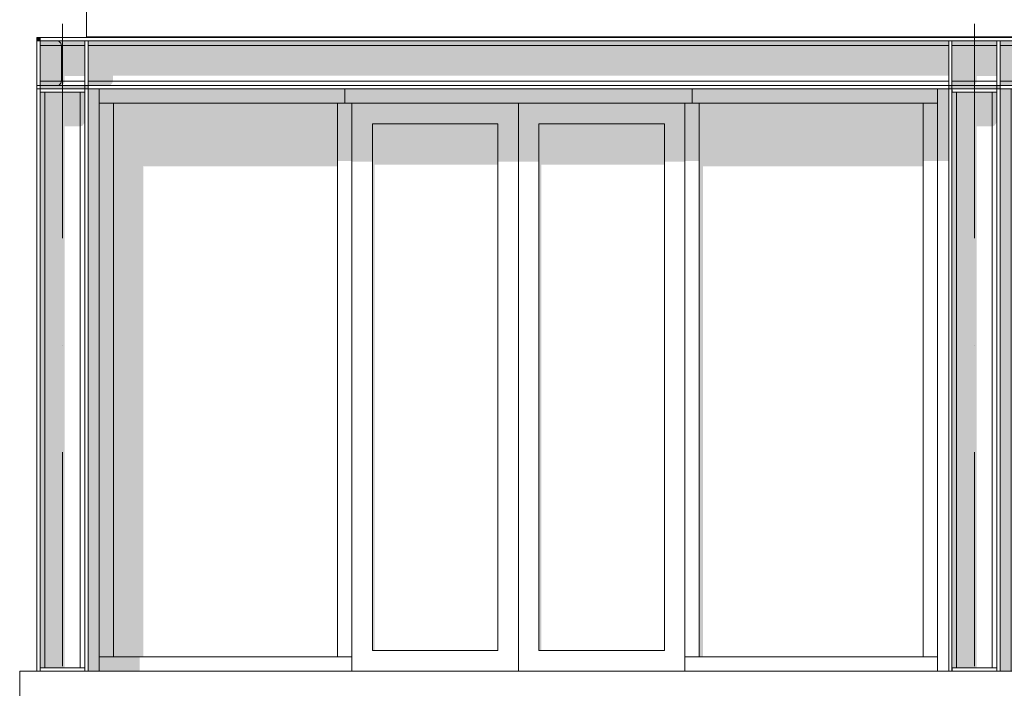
# Model space of a CAD drawing. Header units: millimetres. Extents: x -194 to 1012562, y 0 to 44349.
# Tile 7 of 97: x 26653 to 32408, y 12287 to 16191. Entities that reach past the tile are written whole.
import ezdxf
from ezdxf.enums import TextEntityAlignment as Align

# ---------------------------------------------------------------- set-up
doc = ezdxf.new("R2010")
doc.units = ezdxf.units.MM
doc.header["$MEASUREMENT"] = 0
doc.linetypes.add('streep-punt', pattern=[2500, 1250, -625, 0, -625])
for name, color, linetype in [('New_A-DOOR-____-OTLN.IFC Model', 7, 'Continuous'), ('New_A-DOOR-____-OTLN.IFC Model 2D arcering', 7, 'Continuous'), ('New_A-FLOR-____-OTLN.IFC Model', 7, 'Continuous'), ('New_A-GLAZ-____-OTLN.IFC Model', 7, 'Continuous'), ('New_A-GLAZ-____-OTLN.IFC Model 2D arcering', 7, 'Continuous'), ('New_A-GLAZ-CURT-OTLN.IFC Model', 7, 'Continuous'), ('New_A-GLAZ-CURT-OTLN.IFC Model 2D arcering', 7, 'Continuous'), ('New_A-GLAZ-CWMG-OTLN.IFC Model', 7, 'Continuous'), ('New_A-GLAZ-CWMG-OTLN.IFC Model 2D arcering', 7, 'Continuous'), ('New_A-ROOF-____-OTLN.IFC Model', 7, 'Continuous'), ('New_A-ROOF-____-OTLN.IFC Model 2D arcering', 7, 'Continuous'), ('New_A-WALL-____-OTLN.IFC Model', 7, 'Continuous'), ('New_A-WALL-____-OTLN.IFC Model 2D arcering', 7, 'Continuous'), ('New_S-BEAM-____-OTLN.IFC Model', 7, 'Continuous'), ('New_S-BEAM-____-OTLN.IFC Model 2D arcering', 7, 'Continuous'), ('New_S-COLS-____-OTLN.IFC Model', 7, 'Continuous'), ('New_S-COLS-____-OTLN.IFC Model 2D arcering', 7, 'Continuous'), ('New_S-FSTN-____-OTLN.IFC Model', 7, 'Continuous'), ('New_S-FSTN-____-OTLN.IFC Model 2D arcering', 7, 'Continuous'), ('Stramien', 7, 'Continuous')]:
    doc.layers.add(name, color=color, linetype=linetype)
doc.styles.add('GENERATED_STYLE_1', font='arial.ttf')

# ---------------------------------------------------------------- blocks, each defined once
blk = doc.blocks.new('Section Element_318_7', base_point=(76178.8, 8236.6))
at = {"layer": 'New_S-FSTN-____-OTLN.IFC Model 2D arcering', "linetype": 'Continuous', "lineweight": 0, "true_color": 0x1e2122}
for points in [[(26752.9, 16067.6), (26752.9, 16066.6), (26771.9, 16066.6), (26771.9, 16067.6)], [(27033.9, 16067.6), (27033.9, 16066.6), (27052.9, 16066.6), (27052.9, 16067.6)], [(26771.9, 15786.6), (26771.9, 15766.6), (26775.5, 15766.6), (26775.5, 15781.5)], [(26771.9, 12386.6), (26775.5, 12386.6), (26775.5, 12406.6), (26771.9, 12406.6)]]:
    blk.add_hatch(color=250, dxfattribs=at).paths.add_polyline_path(points)
at = {"layer": 'New_S-FSTN-____-OTLN.IFC Model', "color": 9, "linetype": 'Continuous', "lineweight": 0}
for p, q in [((26752.9, 16067.6), (26771.9, 16067.6)), ((26752.9, 16066.6), (26752.9, 16067.6)), ((26752.9, 16066.6), (26771.9, 16066.6)), ((26752.9, 16066.6), (26752.9, 15806.6)), ((26771.9, 16067.6), (26771.9, 16066.6)), ((26771.9, 16066.6), (27033.9, 16066.6)), ((26771.9, 16066.6), (26771.9, 15806.6)), ((27033.9, 16067.6), (27033.9, 16066.6)), ((27033.9, 16066.6), (27052.9, 16066.6)), ((27033.9, 16066.6), (27033.9, 15806.6)), ((27052.9, 16066.6), (27052.9, 16067.6)), ((27052.9, 16066.6), (27052.9, 15806.6)), ((26752.9, 15806.6), (26771.9, 15806.6)), ((26752.9, 15805.6), (26752.9, 15806.6)), ((26771.9, 15806.6), (27033.9, 15806.6)), ((26771.9, 15806.6), (26771.9, 15786.6)), ((27033.9, 15806.6), (27052.9, 15806.6)), ((27033.9, 15806.6), (27033.9, 15786.6)), ((27052.9, 15805.6), (27052.9, 15806.6)), ((27052.9, 15786.6), (27052.9, 15805.6)), ((26771.9, 15766.6), (27033.9, 15766.6)), ((26771.9, 12406.6), (27033.9, 12406.6))]:
    blk.add_line(p, q, dxfattribs=at)
blk = doc.blocks.new('Section Element_319_7', base_point=(76178.8, 8236.6))
at = {"layer": 'New_S-COLS-____-OTLN.IFC Model 2D arcering', "linetype": 'Continuous', "lineweight": 0, "true_color": 0x1e2122}
for points in [[(26775.5, 15766.6), (26771.9, 15766.6), (26771.9, 12406.6), (26775.5, 12406.6)], [(26775.5, 12406.6), (26785.4, 12406.6), (26785.4, 15766.6), (26775.5, 15766.6)], [(26785.4, 12406.6), (26798.9, 12406.6), (26798.9, 15766.6), (26785.4, 15766.6)], [(26798.9, 15766.6), (26798.9, 12406.6), (26916.4, 12406.6), (26916.4, 15567.4), (27006.9, 15567.4), (27006.9, 15766.6)], [(27020.4, 15766.6), (27006.9, 15766.6), (27006.9, 15567.4), (27020.4, 15572.5)], [(27020.4, 15572.5), (27030.2, 15586.5), (27030.2, 15766.6), (27020.4, 15766.6)], [(27033.9, 15766.6), (27030.2, 15766.6), (27030.2, 15586.5), (27033.9, 15605.6)]]:
    blk.add_hatch(color=250, dxfattribs=at).paths.add_polyline_path(points)
at = {"layer": 'New_S-COLS-____-OTLN.IFC Model', "color": 1, "linetype": 'Continuous', "lineweight": 0}
for p, q in [((26752.9, 15786.6), (26771.9, 15786.6)), ((26752.9, 12386.6), (26752.9, 15786.6)), ((26771.9, 12386.6), (26771.9, 15786.6)), ((27033.9, 15786.6), (27052.9, 15786.6)), ((27033.9, 12386.6), (27033.9, 15786.6)), ((27052.9, 12386.6), (27052.9, 15786.6)), ((26798.9, 12406.6), (26798.9, 15766.6)), ((27006.9, 12406.6), (27006.9, 15766.6))]:
    blk.add_line(p, q, dxfattribs=at)
blk = doc.blocks.new('Section Element_320_7', base_point=(76178.8, 8236.6))
at = {"layer": 'New_S-FSTN-____-OTLN.IFC Model 2D arcering', "linetype": 'Continuous', "lineweight": 0, "true_color": 0x1e2122}
for points in [[(32101.9, 16067.6), (32082.9, 16067.6), (32082.9, 16066.6), (32101.9, 16066.6)], [(32363.9, 16067.6), (32363.9, 16066.6), (32382.9, 16066.6), (32382.9, 16067.6)], [(32101.9, 15766.6), (32105.5, 15766.6), (32105.5, 15781.5), (32101.9, 15786.6)], [(32101.9, 12386.6), (32105.5, 12386.6), (32105.5, 12406.6), (32101.9, 12406.6)]]:
    blk.add_hatch(color=250, dxfattribs=at).paths.add_polyline_path(points)
at = {"layer": 'New_S-FSTN-____-OTLN.IFC Model', "color": 9, "linetype": 'Continuous', "lineweight": 0}
for p, q in [((32082.9, 16066.6), (32082.9, 16067.6)), ((32082.9, 16066.6), (32101.9, 16066.6)), ((32082.9, 16066.6), (32082.9, 15806.6)), ((32101.9, 16067.6), (32101.9, 16066.6)), ((32101.9, 16066.6), (32363.9, 16066.6)), ((32101.9, 16066.6), (32101.9, 15806.6)), ((32363.9, 16067.6), (32363.9, 16066.6)), ((32363.9, 16066.6), (32382.9, 16066.6)), ((32363.9, 16066.6), (32363.9, 15806.6)), ((32382.9, 16066.6), (32382.9, 16067.6)), ((32382.9, 16066.6), (32382.9, 15806.6)), ((32082.9, 15806.6), (32101.9, 15806.6)), ((32082.9, 15805.6), (32082.9, 15806.6)), ((32082.9, 15786.6), (32082.9, 15805.6)), ((32101.9, 15806.6), (32363.9, 15806.6)), ((32101.9, 15806.6), (32101.9, 15786.6)), ((32363.9, 15806.6), (32382.9, 15806.6)), ((32363.9, 15806.6), (32363.9, 15786.6)), ((32382.9, 15805.6), (32382.9, 15806.6)), ((32382.9, 15786.6), (32382.9, 15805.6)), ((32101.9, 15766.6), (32363.9, 15766.6)), ((32101.9, 12406.6), (32363.9, 12406.6))]:
    blk.add_line(p, q, dxfattribs=at)
blk = doc.blocks.new('Section Element_321_7', base_point=(76178.8, 8236.6))
at = {"layer": 'New_S-COLS-____-OTLN.IFC Model 2D arcering', "linetype": 'Continuous', "lineweight": 0, "true_color": 0x1e2122}
for points in [[(32101.9, 12406.6), (32105.5, 12406.6), (32105.5, 15766.6), (32101.9, 15766.6)], [(32105.5, 15766.6), (32105.5, 12406.6), (32115.4, 12406.6), (32115.4, 15766.6)], [(32115.4, 15766.6), (32115.4, 12406.6), (32128.9, 12406.6), (32128.9, 15766.6)], [(32128.9, 12406.6), (32246.4, 12406.6), (32246.4, 15567.4), (32336.9, 15567.4), (32336.9, 15766.6), (32128.9, 15766.6)], [(32336.9, 15567.4), (32350.4, 15572.5), (32350.4, 15766.6), (32336.9, 15766.6)], [(32350.4, 15766.6), (32350.4, 15572.5), (32360.2, 15586.5), (32360.2, 15766.6)], [(32360.2, 15766.6), (32360.2, 15586.5), (32363.9, 15605.6), (32363.9, 15766.6)]]:
    blk.add_hatch(color=250, dxfattribs=at).paths.add_polyline_path(points)
at = {"layer": 'New_S-COLS-____-OTLN.IFC Model', "color": 1, "linetype": 'Continuous', "lineweight": 0}
for p, q in [((32082.9, 15786.6), (32101.9, 15786.6)), ((32082.9, 12386.6), (32082.9, 15786.6)), ((32101.9, 12386.6), (32101.9, 15786.6)), ((32363.9, 15786.6), (32382.9, 15786.6)), ((32363.9, 12386.6), (32363.9, 15786.6)), ((32382.9, 12386.6), (32382.9, 15786.6)), ((32128.9, 12406.6), (32128.9, 15766.6)), ((32336.9, 12406.6), (32336.9, 15766.6))]:
    blk.add_line(p, q, dxfattribs=at)
blk = doc.blocks.new('Section Element_377_7', base_point=(76178.8, 8236.6))
at = {"layer": 'New_A-FLOR-____-OTLN.IFC Model', "color": 1, "linetype": 'Continuous', "lineweight": 0}
for p, q in [((26652.9, 12386.6), (53796.9, 12386.6)), ((26652.9, 12016.6), (26652.9, 12386.6))]:
    blk.add_line(p, q, dxfattribs=at)
blk = doc.blocks.new('Section Element_378_7', base_point=(76178.8, 8236.6))
at = {"layer": 'New_A-WALL-____-OTLN.IFC Model 2D arcering', "linetype": 'Continuous', "lineweight": 0, "true_color": 0x1e2122}
for points in [[(32082.9, 15786.6), (32017.9, 15786.6), (32017.9, 15366), (32082.9, 15366)], [(32382.9, 15786.6), (32382.9, 12386.6), (32447.9, 12386.6), (32447.9, 15786.6)]]:
    blk.add_hatch(color=250, dxfattribs=at).paths.add_polyline_path(points)
at = {"layer": 'New_A-WALL-____-OTLN.IFC Model', "color": 2, "linetype": 'Continuous', "lineweight": 0}
blk.add_line((32447.9, 15786.6), (32447.9, 12386.6), dxfattribs=at)
blk = doc.blocks.new('Section Element_380_7', base_point=(76178.8, 8236.6))
at = {"layer": 'New_A-WALL-____-OTLN.IFC Model 2D arcering', "linetype": 'Continuous', "lineweight": 0, "true_color": 0x1e2122}
blk.add_hatch(color=250, dxfattribs=at).paths.add_polyline_path([(27117.9, 15786.6), (27052.9, 15786.6), (27052.9, 12386.6), (27117.9, 12386.6)])
blk = doc.blocks.new('Section Element_396_7', base_point=(76178.8, 8236.6))
at = {"layer": 'New_A-GLAZ-CWMG-OTLN.IFC Model 2D arcering', "linetype": 'Continuous', "lineweight": 0, "true_color": 0x1e2122}
blk.add_hatch(color=250, dxfattribs=at).paths.add_polyline_path([(27117.9, 12470.6), (27117.9, 12386.6), (27353.9, 12386.6), (27353.9, 12470.6)])
at = {"layer": 'New_A-GLAZ-CWMG-OTLN.IFC Model', "color": 9, "linetype": 'Continuous', "lineweight": 0}
for p, q in [((27117.9, 12470.6), (27117.9, 12386.6)), ((27201.9, 12470.6), (28510.9, 12470.6)), ((28594.9, 12470.6), (28594.9, 12386.6))]:
    blk.add_line(p, q, dxfattribs=at)
blk = doc.blocks.new('Section Element_397_7', base_point=(76178.8, 8236.6))
at = {"layer": 'New_A-GLAZ-CWMG-OTLN.IFC Model 2D arcering', "linetype": 'Continuous', "lineweight": 0, "true_color": 0x1e2122}
blk.add_hatch(color=250, dxfattribs=at).paths.add_polyline_path([(30582.9, 15702.6), (30582.9, 15786.6), (28552.9, 15786.6), (28552.9, 15702.6)])
at = {"layer": 'New_A-GLAZ-CWMG-OTLN.IFC Model', "color": 9, "linetype": 'Continuous', "lineweight": 0}
blk.add_line((30540.9, 15702.6), (28594.9, 15702.6), dxfattribs=at)
blk = doc.blocks.new('Section Element_398_7', base_point=(76178.8, 8236.6))
at = {"layer": 'New_A-GLAZ-CWMG-OTLN.IFC Model 2D arcering', "linetype": 'Continuous', "lineweight": 0, "true_color": 0x1e2122}
blk.add_hatch(color=250, dxfattribs=at).paths.add_polyline_path([(28594.9, 15702.6), (28510.9, 15702.6), (28510.9, 15366), (28594.9, 15366)])
at = {"layer": 'New_A-GLAZ-CWMG-OTLN.IFC Model', "color": 9, "linetype": 'Continuous', "lineweight": 0}
for p, q in [((28510.9, 15702.6), (28510.9, 12470.6)), ((28594.9, 15702.6), (28552.9, 15702.6)), ((28594.9, 15702.6), (28594.9, 12470.6)), ((28594.9, 12470.6), (28510.9, 12470.6))]:
    blk.add_line(p, q, dxfattribs=at)
blk = doc.blocks.new('Section Element_399_7', base_point=(76178.8, 8236.6))
at = {"layer": 'New_A-GLAZ-CWMG-OTLN.IFC Model 2D arcering', "linetype": 'Continuous', "lineweight": 0, "true_color": 0x1e2122}
blk.add_hatch(color=250, dxfattribs=at).paths.add_polyline_path([(32017.9, 15702.6), (32017.9, 15786.6), (30582.9, 15786.6), (30582.9, 15702.6)])
at = {"layer": 'New_A-GLAZ-CWMG-OTLN.IFC Model', "color": 9, "linetype": 'Continuous', "lineweight": 0}
for p, q in [((30582.9, 15702.6), (30582.9, 15786.6)), ((32017.9, 15702.6), (32017.9, 15786.6)), ((31933.9, 15702.6), (30624.9, 15702.6))]:
    blk.add_line(p, q, dxfattribs=at)
blk = doc.blocks.new('Section Element_400_7', base_point=(76178.8, 8236.6))
at = {"layer": 'New_A-GLAZ-CWMG-OTLN.IFC Model 2D arcering', "linetype": 'Continuous', "lineweight": 0, "true_color": 0x1e2122}
blk.add_hatch(color=250, dxfattribs=at).paths.add_polyline_path([(30540.9, 15702.6), (30540.9, 15366), (30624.9, 15366), (30624.9, 15702.6)])
at = {"layer": 'New_A-GLAZ-CWMG-OTLN.IFC Model', "color": 9, "linetype": 'Continuous', "lineweight": 0}
for p, q in [((30624.9, 15702.6), (30540.9, 15702.6)), ((30540.9, 15702.6), (30540.9, 12470.6)), ((30624.9, 15702.6), (30624.9, 12470.6))]:
    blk.add_line(p, q, dxfattribs=at)
blk = doc.blocks.new('Section Element_401_7', base_point=(76178.8, 8236.6))
at = {"layer": 'New_A-DOOR-____-OTLN.IFC Model 2D arcering', "linetype": 'Continuous', "lineweight": 0, "true_color": 0x1e2122}
for points in [[(28594.9, 15702.6), (28594.9, 12386.6), (28597.4, 12386.6), (28597.4, 15362.5), (28714.9, 15362.5), (28714.9, 15582.6), (29447.9, 15582.6), (29447.9, 15362.5), (29567.9, 15362.5), (29567.9, 15702.6)], [(29567.9, 15702.6), (29567.9, 15362.5), (29687.9, 15362.5), (29687.9, 15582.6), (30420.9, 15582.6), (30420.9, 15362.5), (30540.9, 15362.5), (30540.9, 15702.6)]]:
    blk.add_hatch(color=250, dxfattribs=at).paths.add_polyline_path(points)
at = {"layer": 'New_A-DOOR-____-OTLN.IFC Model', "color": 9, "linetype": 'Continuous', "lineweight": 0}
for p, q in [((29567.9, 15702.6), (29567.9, 12386.6)), ((28714.9, 15582.6), (29447.9, 15582.6)), ((28714.9, 12506.6), (28714.9, 15582.6)), ((29447.9, 15582.6), (29447.9, 12506.6)), ((29687.9, 15582.6), (30420.9, 15582.6)), ((29687.9, 12506.6), (29687.9, 15582.6)), ((30420.9, 15582.6), (30420.9, 12506.6)), ((29447.9, 12506.6), (28714.9, 12506.6)), ((30420.9, 12506.6), (29687.9, 12506.6))]:
    blk.add_line(p, q, dxfattribs=at)
blk = doc.blocks.new('Section Element_402_7', base_point=(76178.8, 8236.6))
at = {"layer": 'New_A-GLAZ-CWMG-OTLN.IFC Model 2D arcering', "linetype": 'Continuous', "lineweight": 0, "true_color": 0x1e2122}
blk.add_hatch(color=250, dxfattribs=at).paths.add_polyline_path([(31933.9, 15366), (32017.9, 15366), (32017.9, 15702.6), (31933.9, 15702.6)])
at = {"layer": 'New_A-GLAZ-CWMG-OTLN.IFC Model', "color": 9, "linetype": 'Continuous', "lineweight": 0}
for p, q in [((31933.9, 15702.6), (32017.9, 15702.6)), ((31933.9, 12470.6), (31933.9, 15702.6)), ((32017.9, 12470.6), (32017.9, 15702.6))]:
    blk.add_line(p, q, dxfattribs=at)
blk = doc.blocks.new('Section Element_403_7', base_point=(76178.8, 8236.6))
at = {"layer": 'New_A-GLAZ-CWMG-OTLN.IFC Model 2D arcering', "linetype": 'Continuous', "lineweight": 0, "true_color": 0x1e2122}
blk.add_hatch(color=250, dxfattribs=at).paths.add_polyline_path([(28552.9, 15702.6), (28552.9, 15786.6), (27117.9, 15786.6), (27117.9, 15702.6)])
at = {"layer": 'New_A-GLAZ-CWMG-OTLN.IFC Model', "color": 9, "linetype": 'Continuous', "lineweight": 0}
for p, q in [((27117.9, 15702.6), (27117.9, 15786.6)), ((28552.9, 15702.6), (28552.9, 15786.6)), ((28552.9, 15702.6), (27201.9, 15702.6))]:
    blk.add_line(p, q, dxfattribs=at)
blk = doc.blocks.new('Section Element_404_7', base_point=(76178.8, 8236.6))
at = {"layer": 'New_A-GLAZ-CWMG-OTLN.IFC Model', "color": 9, "linetype": 'Continuous', "lineweight": 0}
for p, q in [((30540.9, 12470.6), (30540.9, 12386.6)), ((30540.9, 12470.6), (32017.9, 12470.6)), ((32017.9, 12470.6), (32017.9, 12386.6))]:
    blk.add_line(p, q, dxfattribs=at)
blk = doc.blocks.new('Section Element_405_7', base_point=(76178.8, 8236.6))
at = {"layer": 'New_A-GLAZ-CWMG-OTLN.IFC Model 2D arcering', "linetype": 'Continuous', "lineweight": 0, "true_color": 0x1e2122}
blk.add_hatch(color=250, dxfattribs=at).paths.add_polyline_path([(27201.9, 15702.6), (27117.9, 15702.6), (27117.9, 12470.6), (27201.9, 12470.6)])
at = {"layer": 'New_A-GLAZ-CWMG-OTLN.IFC Model', "color": 9, "linetype": 'Continuous', "lineweight": 0}
for p, q in [((27201.9, 15702.6), (27117.9, 15702.6)), ((27117.9, 15702.6), (27117.9, 12470.6)), ((27201.9, 15702.6), (27201.9, 12470.6)), ((27201.9, 12470.6), (27117.9, 12470.6))]:
    blk.add_line(p, q, dxfattribs=at)
blk = doc.blocks.new('Section Element_408_7', base_point=(76178.8, 8236.6))
at = {"layer": 'New_A-ROOF-____-OTLN.IFC Model', "color": 9, "linetype": 'Continuous', "lineweight": 0}
for p, q in [((27042.9, 16290.6), (27042.9, 16090.6)), ((27042.9, 16090.6), (42742.9, 16090.6))]:
    blk.add_line(p, q, dxfattribs=at)
blk = doc.blocks.new('Section Element_410_7', base_point=(76178.8, 8236.6))
at = {"layer": 'New_A-ROOF-____-OTLN.IFC Model 2D arcering', "linetype": 'Continuous', "lineweight": 0, "true_color": 0x1e2122}
blk.add_hatch(color=250, dxfattribs=at).paths.add_polyline_path([(42742.9, 16090.6), (27052.9, 16090.6), (27052.9, 16086.6), (42742.9, 16086.6)])
at = {"layer": 'New_A-ROOF-____-OTLN.IFC Model', "color": 1, "linetype": 'Continuous', "lineweight": 0}
blk.add_line((27052.9, 16086.6), (27052.9, 16090.6), dxfattribs=at)
blk = doc.blocks.new('Section Element_425_7', base_point=(76178.8, 8236.6))
at = {"layer": 'New_S-BEAM-____-OTLN.IFC Model 2D arcering', "linetype": 'Continuous', "lineweight": 0, "true_color": 0x1e2122}
blk.add_hatch(color=250, dxfattribs=at).paths.add_polyline_path([(26752.9, 16086.6), (26752.9, 16067.6), (26771.9, 16067.6), (26771.9, 16086.6)])
at = {"layer": 'New_S-BEAM-____-OTLN.IFC Model', "color": 9, "linetype": 'Continuous', "lineweight": 0}
for p, q in [((26752.9, 16086.6), (26771.9, 16086.6)), ((26752.9, 16067.6), (26752.9, 16086.6)), ((26883.9, 16064), (26874.1, 16066.6)), ((26893.7, 16054.1), (26883.9, 16064)), ((26897.4, 16040.6), (26893.7, 16054.1)), ((26897.4, 15832.6), (26897.4, 16040.6)), ((26893.7, 15819.1), (26897.4, 15832.6)), ((26752.9, 15786.6), (26752.9, 15805.6)), ((26874.1, 15806.6), (26883.9, 15809.2)), ((26883.9, 15809.2), (26893.7, 15819.1))]:
    blk.add_line(p, q, dxfattribs=at)
blk = doc.blocks.new('Section Element_430_7', base_point=(76178.8, 8236.6))
at = {"layer": 'New_S-BEAM-____-OTLN.IFC Model 2D arcering', "linetype": 'Continuous', "lineweight": 0, "true_color": 0x1e2122}
for points in [[(27033.9, 16066.6), (26771.9, 16066.6), (26771.9, 16064), (27033.9, 16064)], [(26771.9, 16054.1), (27033.9, 16054.1), (27033.9, 16064), (26771.9, 16064)], [(27052.9, 16067.6), (27052.9, 16064), (32082.9, 16064), (32082.9, 16067.6)], [(32082.9, 16064), (27052.9, 16064), (27052.9, 16054.1), (32082.9, 16054.1)], [(32101.9, 16066.6), (32101.9, 16064), (32363.9, 16064), (32363.9, 16066.6)], [(32101.9, 16054.1), (32363.9, 16054.1), (32363.9, 16064), (32101.9, 16064)], [(32382.9, 16064), (37412.9, 16064), (37412.9, 16067.6), (32382.9, 16067.6)], [(37412.9, 16064), (32382.9, 16064), (32382.9, 16054.1), (37412.9, 16054.1)], [(26771.9, 16040.6), (27033.9, 16040.6), (27033.9, 16054.1), (26771.9, 16054.1)], [(26771.9, 15832.6), (26916.4, 15832.6), (26916.4, 15862.2), (27033.9, 15862.2), (27033.9, 16040.6), (26771.9, 16040.6)], [(27052.9, 16040.6), (32082.9, 16040.6), (32082.9, 16054.1), (27052.9, 16054.1)], [(27052.9, 16040.6), (27052.9, 15832.6), (27197.4, 15832.6), (27197.4, 15863.2), (32082.9, 15863.2), (32082.9, 16040.6)], [(32363.9, 16054.1), (32101.9, 16054.1), (32101.9, 16040.6), (32363.9, 16040.6)], [(32101.9, 15832.6), (32246.4, 15832.6), (32246.4, 15862.2), (32363.9, 15862.2), (32363.9, 16040.6), (32101.9, 16040.6)], [(32382.9, 16040.6), (37412.9, 16040.6), (37412.9, 16054.1), (32382.9, 16054.1)], [(32382.9, 15832.6), (32527.4, 15832.6), (32527.4, 15863.2), (37412.9, 15863.2), (37412.9, 16040.6), (32382.9, 16040.6)], [(26771.9, 15832.6), (26771.9, 15819.1), (26912.7, 15819.1), (26916.4, 15832.6)], [(27052.9, 15832.6), (27052.9, 15819.1), (27193.7, 15819.1), (27197.4, 15832.6)], [(32101.9, 15832.6), (32101.9, 15819.1), (32242.7, 15819.1), (32246.4, 15832.6)], [(32527.4, 15832.6), (32382.9, 15832.6), (32382.9, 15819.1), (32523.7, 15819.1)], [(26912.7, 15819.1), (26771.9, 15819.1), (26771.9, 15809.2), (26902.9, 15809.2)], [(26771.9, 15809.2), (26771.9, 15806.6), (26893.1, 15806.6), (26902.9, 15809.2)], [(27052.9, 15805.6), (26771.9, 15805.6), (26771.9, 15786.6), (27052.9, 15786.6)], [(27193.7, 15819.1), (27052.9, 15819.1), (27052.9, 15809.2), (27183.9, 15809.2)], [(27052.9, 15809.2), (27052.9, 15805.6), (27170.4, 15805.6), (27183.9, 15809.2)], [(32082.9, 15805.6), (32082.9, 15786.6), (32382.9, 15786.6), (32382.9, 15805.6)], [(32101.9, 15819.1), (32101.9, 15809.2), (32232.9, 15809.2), (32242.7, 15819.1)], [(32232.9, 15809.2), (32101.9, 15809.2), (32101.9, 15806.6), (32223.1, 15806.6)], [(32523.7, 15819.1), (32382.9, 15819.1), (32382.9, 15809.2), (32513.9, 15809.2)], [(32513.9, 15809.2), (32382.9, 15809.2), (32382.9, 15805.6), (32500.4, 15805.6)]]:
    blk.add_hatch(color=250, dxfattribs=at).paths.add_polyline_path(points)
at = {"layer": 'New_S-BEAM-____-OTLN.IFC Model', "color": 1, "linetype": 'Continuous', "lineweight": 0}
for p, q in [((26771.9, 16067.6), (26771.9, 16086.6)), ((42742.9, 16086.6), (26771.9, 16086.6)), ((27052.9, 16067.6), (26771.9, 16067.6)), ((32082.9, 16067.6), (27052.9, 16067.6)), ((32382.9, 16067.6), (32082.9, 16067.6)), ((37412.9, 16067.6), (32382.9, 16067.6)), ((27033.9, 16040.6), (26771.9, 16040.6)), ((32082.9, 16040.6), (27052.9, 16040.6)), ((32363.9, 16040.6), (32101.9, 16040.6)), ((37412.9, 16040.6), (32382.9, 16040.6)), ((27033.9, 15832.6), (26771.9, 15832.6)), ((32082.9, 15832.6), (27052.9, 15832.6)), ((32363.9, 15832.6), (32101.9, 15832.6)), ((37412.9, 15832.6), (32382.9, 15832.6)), ((27052.9, 15805.6), (26771.9, 15805.6)), ((27033.9, 15786.6), (26771.9, 15786.6)), ((32082.9, 15805.6), (27052.9, 15805.6)), ((32082.9, 15786.6), (27052.9, 15786.6)), ((32382.9, 15805.6), (32082.9, 15805.6)), ((32363.9, 15786.6), (32101.9, 15786.6)), ((37412.9, 15805.6), (32382.9, 15805.6)), ((37412.9, 15786.6), (32382.9, 15786.6))]:
    blk.add_line(p, q, dxfattribs=at)
blk = doc.blocks.new('Section Element_432_7', base_point=(76178.8, 8236.6))
at = {"layer": 'New_A-GLAZ-____-OTLN.IFC Model 2D arcering', "linetype": 'Continuous', "lineweight": 0, "true_color": 0x1e2122}
blk.add_hatch(color=250, dxfattribs=at).paths.add_polyline_path([(29687.9, 15582.6), (29687.9, 12506.6), (29700.9, 12506.6), (29700.9, 15344.1), (30420.9, 15344.1), (30420.9, 15582.6)])
blk = doc.blocks.new('Section Element_433_7', base_point=(76178.8, 8236.6))
at = {"layer": 'New_A-GLAZ-____-OTLN.IFC Model 2D arcering', "linetype": 'Continuous', "lineweight": 0, "true_color": 0x1e2122}
blk.add_hatch(color=250, dxfattribs=at).paths.add_polyline_path([(28714.9, 15582.6), (28714.9, 12506.6), (28727.9, 12506.6), (28727.9, 15344.1), (29447.9, 15344.1), (29447.9, 15582.6)])
blk = doc.blocks.new('Section Element_452_7', base_point=(76178.8, 8236.6))
at = {"layer": 'New_A-GLAZ-CURT-OTLN.IFC Model 2D arcering', "linetype": 'Continuous', "lineweight": 0, "true_color": 0x1e2122}
blk.add_hatch(color=250, dxfattribs=at).paths.add_polyline_path([(28510.9, 15702.6), (27201.9, 15702.6), (27201.9, 12470.6), (27375.9, 12470.6), (27375.9, 15329.8), (27372.2, 15334.9), (28510.9, 15334.9)])
blk = doc.blocks.new('Section Element_453_7', base_point=(76178.8, 8236.6))
at = {"layer": 'New_A-GLAZ-CURT-OTLN.IFC Model 2D arcering', "linetype": 'Continuous', "lineweight": 0, "true_color": 0x1e2122}
blk.add_hatch(color=250, dxfattribs=at).paths.add_polyline_path([(30624.9, 15702.6), (30624.9, 12470.6), (30646.9, 12470.6), (30646.9, 15334.9), (31933.9, 15334.9), (31933.9, 15702.6)])
blk = doc.blocks.new('Standard grid marker[2]_7', base_point=(26902.9, 34666.6))
at = {"layer": 'Stramien', "color": 1, "linetype": 'streep-punt', "lineweight": 0}
blk.add_line((26902.9, 33666.6), (26902.9, 4836.6), dxfattribs=at)
at = {"layer": 'Stramien', "color": 2, "lineweight": 0, "style": 'GENERATED_STYLE_1'}
blk.add_attdef('AC_MarkerText_1', text='', height=350, rotation=360, dxfattribs=at).set_placement((26902.9, 3511.6), align=Align.TOP_CENTER)
blk = doc.blocks.new('Standard grid marker[3]_7', base_point=(32232.9, 34666.6))
at = {"layer": 'Stramien', "color": 1, "linetype": 'streep-punt', "lineweight": 0}
blk.add_line((32232.9, 33666.6), (32232.9, 4836.6), dxfattribs=at)
at = {"layer": 'Stramien', "color": 2, "lineweight": 0, "style": 'GENERATED_STYLE_1'}
blk.add_attdef('AC_MarkerText_1', text='', height=350, rotation=360, dxfattribs=at).set_placement((32232.9, 3511.6), align=Align.TOP_CENTER)

msp = doc.modelspace()

# ---------------------------------------------------------------- block references
at = {"layer": 'New_A-DOOR-____-OTLN.IFC Model', "lineweight": 0}
msp.add_blockref('Section Element_401_7', (76178.8, 8236.6), dxfattribs=at)
at = {"layer": 'New_A-FLOR-____-OTLN.IFC Model', "lineweight": 0}
msp.add_blockref('Section Element_377_7', (76178.8, 8236.6), dxfattribs=at)
at = {"layer": 'New_A-GLAZ-____-OTLN.IFC Model', "lineweight": 0}
for name in ['Section Element_433_7', 'Section Element_432_7']:
    msp.add_blockref(name, (76178.8, 8236.6), dxfattribs=at)
at = {"layer": 'New_A-GLAZ-CURT-OTLN.IFC Model', "lineweight": 0}
for name in ['Section Element_452_7', 'Section Element_453_7']:
    msp.add_blockref(name, (76178.8, 8236.6), dxfattribs=at)
at = {"layer": 'New_A-GLAZ-CWMG-OTLN.IFC Model', "lineweight": 0}
for name in ['Section Element_403_7', 'Section Element_397_7', 'Section Element_399_7', 'Section Element_405_7', 'Section Element_398_7', 'Section Element_400_7', 'Section Element_402_7', 'Section Element_396_7', 'Section Element_404_7']:
    msp.add_blockref(name, (76178.8, 8236.6), dxfattribs=at)
at = {"layer": 'New_A-ROOF-____-OTLN.IFC Model', "lineweight": 0}
for name in ['Section Element_408_7', 'Section Element_410_7']:
    msp.add_blockref(name, (76178.8, 8236.6), dxfattribs=at)
at = {"layer": 'New_A-WALL-____-OTLN.IFC Model', "lineweight": 0}
for name in ['Section Element_380_7', 'Section Element_378_7']:
    msp.add_blockref(name, (76178.8, 8236.6), dxfattribs=at)
at = {"layer": 'New_S-BEAM-____-OTLN.IFC Model', "lineweight": 0}
for name in ['Section Element_425_7', 'Section Element_430_7']:
    msp.add_blockref(name, (76178.8, 8236.6), dxfattribs=at)
at = {"layer": 'New_S-COLS-____-OTLN.IFC Model', "lineweight": 0}
for name in ['Section Element_319_7', 'Section Element_321_7']:
    msp.add_blockref(name, (76178.8, 8236.6), dxfattribs=at)
at = {"layer": 'New_S-FSTN-____-OTLN.IFC Model', "lineweight": 0}
for name in ['Section Element_318_7', 'Section Element_320_7']:
    msp.add_blockref(name, (76178.8, 8236.6), dxfattribs=at)
at = {"layer": 'Stramien', "color": 1, "linetype": 'Continuous', "lineweight": 0}
for name, p in [('Standard grid marker[2]_7', (26902.9, 34666.6)), ('Standard grid marker[3]_7', (32232.9, 34666.6))]:
    msp.add_blockref(name, p, dxfattribs=at)

doc.saveas('drawing.dxf')
